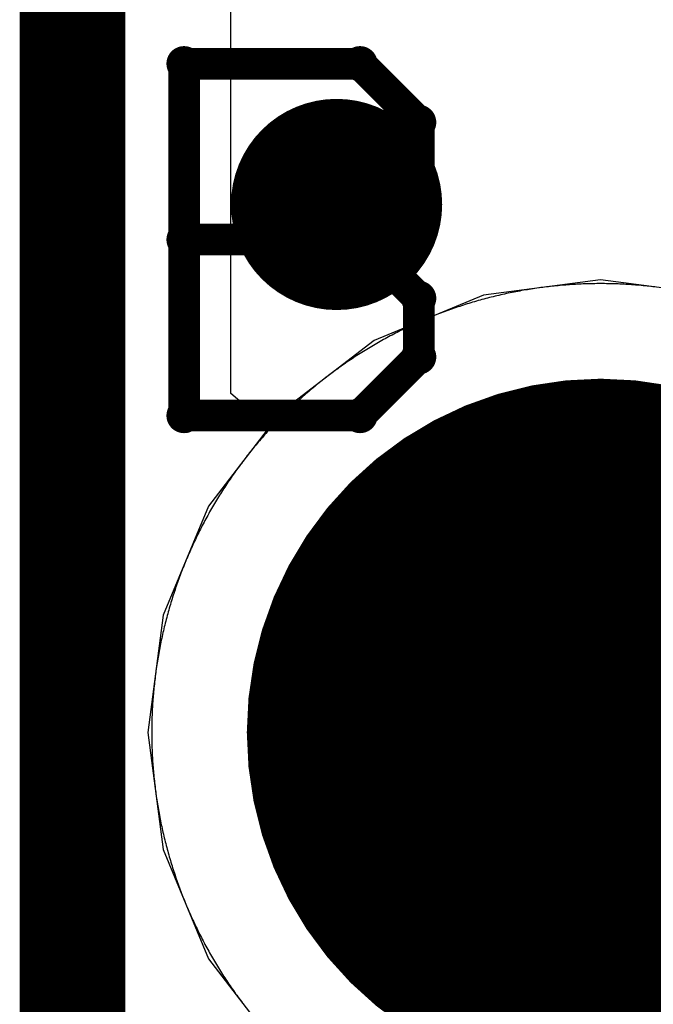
# Model space of a CAD drawing. Extents: x -1.5 to 9, y -3 to 5.
# Tile 131 of 256: x 0.295 to 0.355, y 2.8743 to 2.9675. Entities that reach past the tile are written whole.
import ezdxf

# ---------------------------------------------------------------- set-up
doc = ezdxf.new("R2010")
doc.units = 0
doc.layers.get('0').update_dxf_attribs({"linetype": 'CONTINUOUS'})
for name, color, linetype in [('qfn16-30-34-a_copper_signal_1', 1, 'CONTINUOUS'), ('qfn16-30-34-a_copper_signal_2', 1, 'CONTINUOUS'), ('qfn16-30-34-a_copper_signal_bot', 5, 'CONTINUOUS'), ('qfn16-30-34-a_copper_signal_top', 1, 'CONTINUOUS'), ('qfn16-30-34-a_drawing_1', 1, 'CONTINUOUS'), ('qfn16-30-34-a_drillmap_1', 1, 'CONTINUOUS'), ('qfn16-30-34-a_pth_drill', 1, 'CONTINUOUS'), ('qfn16-30-34-a_soldermask_bot', 1, 'CONTINUOUS'), ('qfn16-30-34-a_soldermask_top', 1, 'CONTINUOUS')]:
    doc.layers.add(name, color=color, linetype=linetype)

# ---------------------------------------------------------------- blocks, each defined once
blk = doc.blocks.new('D24')
at = {"const_width": 0.0325}
blk.add_lwpolyline([(-0.01625, 0, 1), (0.01625, 0, 1)], format="xyb", close=True, dxfattribs=at)
blk = doc.blocks.new('D29')
at = {"const_width": 0.01}
blk.add_lwpolyline([(-0.005, 0, 1), (0.005, 0, 1)], format="xyb", close=True, dxfattribs=at)
blk = doc.blocks.new('D38')
at = {"const_width": 0.0335}
blk.add_lwpolyline([(-0.01675, 0, 1), (0.01675, 0, 1)], format="xyb", close=True, dxfattribs=at)
blk = doc.blocks.new('D60')
at = {"const_width": 0.0225}
blk.add_lwpolyline([(-0.01125, 0, 1), (0.01125, 0, 1)], format="xyb", close=True, dxfattribs=at)
blk = doc.blocks.new('D64')
at = {"const_width": 0.005}
blk.add_lwpolyline([(-0.0025, 0, 1), (0.0025, 0, 1)], format="xyb", close=True, dxfattribs=at)
blk = doc.blocks.new('D69')
at = {"const_width": 0.001667}
blk.add_lwpolyline([(-0.000833, 0, 1), (0.000833, 0, 1)], format="xyb", close=True, dxfattribs=at)
blk = doc.blocks.new('D44')
at = {"const_width": 0.0025}
blk.add_lwpolyline([(-0.00125, 0, 1), (0.00125, 0, 1)], format="xyb", close=True, dxfattribs=at)

msp = doc.modelspace()

# ---------------------------------------------------------------- linework, layer by layer
at = {"layer": 'qfn16-30-34-a_copper_signal_1', "color": 1}
for points in [[(0.35, 2.9425), (0.349817, 2.9425), (0.349633, 2.942499), (0.34945, 2.942497), (0.349266, 2.942494), (0.349083, 2.94249), (0.3489, 2.942486), (0.348716, 2.942481), (0.348533, 2.942475), (0.34835, 2.942468), (0.348166, 2.942461), (0.347983, 2.942452), (0.3478, 2.942443), (0.347617, 2.942433), (0.347434, 2.942423), (0.347251, 2.942411), (0.347068, 2.942399), (0.346885, 2.942386), (0.346702, 2.942372), (0.346519, 2.942357), (0.346337, 2.942342), (0.346154, 2.942326), (0.345971, 2.942309), (0.345789, 2.942291), (0.345606, 2.942272), (0.345424, 2.942253), (0.345241, 2.942233), (0.345059, 2.942212), (0.344877, 2.94219), (0.344695, 2.942168), (0.344513, 2.942144), (0.344331, 2.94212), (0.34415, 2.942095), (0.343968, 2.94207), (0.343787, 2.942044), (0.343605, 2.942016), (0.343424, 2.941988), (0.343243, 2.941959), (0.343062, 2.94193), (0.342881, 2.9419), (0.3427, 2.941869), (0.34252, 2.941837), (0.342339, 2.941804), (0.342159, 2.941771), (0.341979, 2.941736), (0.341799, 2.941701), (0.341619, 2.941666), (0.341439, 2.941629), (0.341259, 2.941592), (0.34108, 2.941553), (0.340901, 2.941515), (0.340722, 2.941475), (0.340543, 2.941434), (0.340364, 2.941393), (0.340186, 2.941351), (0.340007, 2.941309), (0.339829, 2.941265), (0.339651, 2.941221), (0.339473, 2.941176), (0.339296, 2.94113), (0.339118, 2.941083), (0.338941, 2.941036), (0.338764, 2.940988), (0.338587, 2.940939), (0.338411, 2.94089), (0.338235, 2.940839), (0.338058, 2.940788), (0.337882, 2.940736), (0.337707, 2.940683), (0.337531, 2.94063), (0.337356, 2.940576), (0.337181, 2.940521), (0.337006, 2.940465), (0.336832, 2.940409), (0.336658, 2.940351), (0.336484, 2.940294), (0.33631, 2.940235), (0.336136, 2.940175), (0.335963, 2.940115), (0.33579, 2.940054), (0.335617, 2.939992), (0.335445, 2.93993), (0.335273, 2.939867), (0.335101, 2.939803), (0.334929, 2.939738), (0.334758, 2.939673), (0.334587, 2.939607), (0.334416, 2.93954), (0.334246, 2.939472), (0.334075, 2.939404), (0.333906, 2.939335), (0.333736, 2.939265), (0.333567, 2.939194), (0.333398, 2.939123), (0.333229, 2.939051), (0.333061, 2.938978), (0.332893, 2.938905), (0.332725, 2.938831), (0.332557, 2.938756), (0.33239, 2.93868), (0.332224, 2.938604), (0.332057, 2.938527), (0.331891, 2.938449), (0.331725, 2.93837), (0.33156, 2.938291), (0.331395, 2.938211), (0.33123, 2.938131), (0.331066, 2.938049), (0.330902, 2.937967), (0.330738, 2.937885), (0.330575, 2.937801), (0.330412, 2.937717), (0.330249, 2.937632), (0.330087, 2.937546), (0.329925, 2.93746), (0.329764, 2.937373), (0.329603, 2.937285), (0.329442, 2.937197), (0.329282, 2.937108), (0.329122, 2.937018), (0.328962, 2.936928), (0.328803, 2.936837), (0.328644, 2.936745), (0.328486, 2.936652), (0.328328, 2.936559), (0.32817, 2.936465), (0.328013, 2.936371), (0.327856, 2.936276), (0.3277, 2.93618), (0.327544, 2.936083), (0.327389, 2.935986), (0.327233, 2.935888), (0.327079, 2.935789), (0.326925, 2.93569), (0.326771, 2.93559), (0.326617, 2.93549), (0.326464, 2.935388), (0.326312, 2.935287), (0.32616, 2.935184), (0.326008, 2.935081), (0.325857, 2.934977), (0.325707, 2.934872), (0.325556, 2.934767), (0.325406, 2.934661), (0.325257, 2.934555), (0.325108, 2.934448), (0.32496, 2.93434), (0.324812, 2.934232), (0.324664, 2.934123), (0.324517, 2.934013), (0.324371, 2.933903), (0.324225, 2.933792), (0.324079, 2.93368), (0.323934, 2.933568), (0.323789, 2.933455), (0.323645, 2.933342), (0.323502, 2.933228), (0.323358, 2.933113), (0.323216, 2.932998), (0.323074, 2.932882), (0.322932, 2.932766), (0.322791, 2.932648), (0.32265, 2.932531), (0.32251, 2.932412), (0.32237, 2.932294), (0.322231, 2.932174), (0.322093, 2.932054), (0.321955, 2.931933), (0.321817, 2.931812), (0.32168, 2.93169), (0.321544, 2.931567), (0.321408, 2.931444), (0.321272, 2.931321), (0.321137, 2.931196), (0.321003, 2.931072), (0.320869, 2.930946), (0.320736, 2.93082), (0.320603, 2.930693), (0.320471, 2.930566), (0.320339, 2.930439), (0.320208, 2.93031), (0.320078, 2.930182), (0.319948, 2.930052), (0.319818, 2.929922), (0.31969, 2.929792), (0.319561, 2.92966), (0.319434, 2.929529), (0.319307, 2.929397), (0.31918, 2.929264), (0.319054, 2.929131), (0.318928, 2.928997), (0.318804, 2.928863), (0.318679, 2.928728), (0.318556, 2.928592), (0.318433, 2.928456), (0.31831, 2.92832), (0.318188, 2.928183), (0.318067, 2.928045), (0.317946, 2.927907), (0.317826, 2.927769), (0.317707, 2.92763), (0.317588, 2.92749), (0.317469, 2.92735), (0.317351, 2.927209), (0.317234, 2.927068), (0.317118, 2.926926), (0.317002, 2.926784), (0.316887, 2.926642), (0.316772, 2.926498), (0.316658, 2.926355), (0.316545, 2.926211), (0.316432, 2.926066), (0.31632, 2.925921), (0.316208, 2.925775), (0.316097, 2.925629), (0.315987, 2.925483), (0.315877, 2.925336), (0.315768, 2.925188), (0.31566, 2.92504), (0.315552, 2.924892), (0.315445, 2.924743), (0.315339, 2.924594), (0.315233, 2.924444), (0.315128, 2.924294), (0.315023, 2.924143), (0.314919, 2.923992), (0.314816, 2.92384), (0.314714, 2.923688), (0.314612, 2.923535), (0.31451, 2.923383), (0.31441, 2.923229), (0.31431, 2.923075), (0.314211, 2.922921), (0.314112, 2.922767), (0.314014, 2.922611), (0.313917, 2.922456), (0.31382, 2.9223), (0.313724, 2.922144), (0.313629, 2.921987), (0.313535, 2.92183), (0.313441, 2.921672), (0.313348, 2.921514), (0.313255, 2.921356), (0.313163, 2.921197), (0.313072, 2.921038), (0.312982, 2.920878), (0.312892, 2.920718), (0.312803, 2.920558), (0.312714, 2.920397), (0.312627, 2.920236), (0.31254, 2.920075), (0.312454, 2.919913), (0.312368, 2.919751), (0.312283, 2.919588), (0.312199, 2.919425), (0.312115, 2.919262), (0.312033, 2.919098), (0.311951, 2.918934), (0.311869, 2.91877), (0.311789, 2.918605), (0.311709, 2.91844), (0.31163, 2.918275), (0.311551, 2.918109), (0.311473, 2.917943), (0.311396, 2.917776), (0.31132, 2.91761), (0.311244, 2.917443), (0.311169, 2.917275), (0.311095, 2.917107), (0.311022, 2.916939), (0.310949, 2.916771), (0.310877, 2.916602), (0.310806, 2.916433), (0.310735, 2.916264), (0.310665, 2.916095), (0.310596, 2.915925), (0.310528, 2.915754), (0.31046, 2.915584), (0.310393, 2.915413), (0.310327, 2.915242), (0.310262, 2.915071), (0.310197, 2.914899), (0.310133, 2.914727), (0.31007, 2.914555), (0.310007, 2.914383), (0.309946, 2.91421), (0.309885, 2.914037), (0.309825, 2.913864), (0.309765, 2.91369), (0.309707, 2.913516), (0.309649, 2.913342), (0.309591, 2.913168), (0.309535, 2.912994), (0.309479, 2.912819), (0.309424, 2.912644), (0.30937, 2.912469), (0.309317, 2.912293), (0.309264, 2.912118), (0.309212, 2.911942), (0.309161, 2.911765), (0.309111, 2.911589), (0.309061, 2.911413), (0.309012, 2.911236), (0.308964, 2.911059), (0.308917, 2.910882), (0.30887, 2.910704), (0.308824, 2.910527), (0.308779, 2.910349), (0.308735, 2.910171), (0.308691, 2.909993), (0.308649, 2.909814), (0.308607, 2.909636), (0.308565, 2.909457), (0.308525, 2.909278), (0.308485, 2.909099), (0.308447, 2.90892), (0.308408, 2.908741), (0.308371, 2.908561), (0.308334, 2.908381), (0.308299, 2.908201), (0.308264, 2.908021), (0.308229, 2.907841), (0.308196, 2.907661), (0.308163, 2.90748), (0.308132, 2.9073), (0.3081, 2.907119), (0.30807, 2.906938), (0.308041, 2.906757), (0.308012, 2.906576), (0.307984, 2.906395), (0.307957, 2.906213), (0.30793, 2.906032), (0.307904, 2.90585), (0.30788, 2.905669), (0.307856, 2.905487), (0.307832, 2.905305), (0.30781, 2.905123), (0.307788, 2.904941), (0.307767, 2.904758), (0.307747, 2.904576), (0.307728, 2.904394), (0.307709, 2.904211), (0.307691, 2.904029), (0.307674, 2.903846), (0.307658, 2.903664), (0.307643, 2.903481), (0.307628, 2.903298), (0.307614, 2.903115), (0.307601, 2.902932), (0.307589, 2.902749), (0.307577, 2.902566), (0.307567, 2.902383), (0.307557, 2.9022), (0.307548, 2.902017), (0.307539, 2.901834), (0.307532, 2.90165), (0.307525, 2.901467), (0.307519, 2.901284), (0.307514, 2.9011), (0.30751, 2.900917), (0.307506, 2.900734), (0.307503, 2.90055), (0.307502, 2.900367), (0.3075, 2.900183), (0.3075, 2.9), (0.3075, 2.899817), (0.307502, 2.899633), (0.307503, 2.89945), (0.307506, 2.899266), (0.30751, 2.899083), (0.307514, 2.8989), (0.307519, 2.898716), (0.307525, 2.898533), (0.307532, 2.89835), (0.307539, 2.898166), (0.307548, 2.897983), (0.307557, 2.8978), (0.307567, 2.897617), (0.307577, 2.897434), (0.307589, 2.897251), (0.307601, 2.897068), (0.307614, 2.896885), (0.307628, 2.896702), (0.307643, 2.896519), (0.307658, 2.896336), (0.307674, 2.896154), (0.307691, 2.895971), (0.307709, 2.895789), (0.307728, 2.895606), (0.307747, 2.895424), (0.307767, 2.895242), (0.307788, 2.895059), (0.30781, 2.894877), (0.307832, 2.894695), (0.307856, 2.894513), (0.30788, 2.894331), (0.307904, 2.89415), (0.30793, 2.893968), (0.307957, 2.893787), (0.307984, 2.893605), (0.308012, 2.893424), (0.308041, 2.893243), (0.30807, 2.893062), (0.3081, 2.892881), (0.308132, 2.8927), (0.308163, 2.89252), (0.308196, 2.892339), (0.308229, 2.892159), (0.308264, 2.891979), (0.308299, 2.891799), (0.308334, 2.891619), (0.308371, 2.891439), (0.308408, 2.891259), (0.308447, 2.89108), (0.308485, 2.890901), (0.308525, 2.890722), (0.308565, 2.890543), (0.308607, 2.890364), (0.308649, 2.890186), (0.308691, 2.890007), (0.308735, 2.889829), (0.308779, 2.889651), (0.308824, 2.889473), (0.30887, 2.889296), (0.308917, 2.889118), (0.308964, 2.888941), (0.309012, 2.888764), (0.309061, 2.888587), (0.309111, 2.888411), (0.309161, 2.888235), (0.309212, 2.888058), (0.309264, 2.887882), (0.309317, 2.887707), (0.30937, 2.887531), (0.309424, 2.887356), (0.309479, 2.887181), (0.309535, 2.887006), (0.309591, 2.886832), (0.309649, 2.886658), (0.309707, 2.886484), (0.309765, 2.88631), (0.309825, 2.886136), (0.309885, 2.885963), (0.309946, 2.88579), (0.310007, 2.885617), (0.31007, 2.885445), (0.310133, 2.885273), (0.310197, 2.885101), (0.310262, 2.884929), (0.310327, 2.884758), (0.310393, 2.884587), (0.31046, 2.884416), (0.310528, 2.884246), (0.310596, 2.884075), (0.310665, 2.883905), (0.310735, 2.883736), (0.310806, 2.883567), (0.310877, 2.883398), (0.310949, 2.883229), (0.311022, 2.883061), (0.311095, 2.882893), (0.311169, 2.882725), (0.311244, 2.882557), (0.31132, 2.88239), (0.311396, 2.882224), (0.311473, 2.882057), (0.311551, 2.881891), (0.31163, 2.881725), (0.311709, 2.88156), (0.311789, 2.881395), (0.311869, 2.88123), (0.311951, 2.881066), (0.312033, 2.880902), (0.312115, 2.880738), (0.312199, 2.880575), (0.312283, 2.880412), (0.312368, 2.880249), (0.312454, 2.880087), (0.31254, 2.879925), (0.312627, 2.879764), (0.312714, 2.879603), (0.312803, 2.879442), (0.312892, 2.879282), (0.312982, 2.879122), (0.313072, 2.878962), (0.313163, 2.878803), (0.313255, 2.878644), (0.313348, 2.878486), (0.313441, 2.878328), (0.313535, 2.87817), (0.313629, 2.878013), (0.313724, 2.877856), (0.31382, 2.8777), (0.313917, 2.877544), (0.314014, 2.877389), (0.314112, 2.877233), (0.314211, 2.877079), (0.31431, 2.876925), (0.31441, 2.876771), (0.31451, 2.876617), (0.314612, 2.876465), (0.314714, 2.876312), (0.314816, 2.87616), (0.314919, 2.876008), (0.315023, 2.875857), (0.315128, 2.875706), (0.315233, 2.875556), (0.315339, 2.875406), (0.315445, 2.875257), (0.315552, 2.875108), (0.31566, 2.87496), (0.315768, 2.874812), (0.315877, 2.874664), (0.315987, 2.874517), (0.316097, 2.874371), (0.316208, 2.874225)], [(0.355123, 2.94219), (0.354941, 2.942212), (0.354759, 2.942233), (0.354576, 2.942253), (0.354394, 2.942272), (0.354211, 2.942291), (0.354029, 2.942309), (0.353846, 2.942326), (0.353663, 2.942342), (0.353481, 2.942357), (0.353298, 2.942372), (0.353115, 2.942386), (0.352932, 2.942399), (0.352749, 2.942411), (0.352566, 2.942423), (0.352383, 2.942433), (0.3522, 2.942443), (0.352017, 2.942452), (0.351834, 2.942461), (0.35165, 2.942468), (0.351467, 2.942475), (0.351284, 2.942481), (0.3511, 2.942486), (0.350917, 2.94249), (0.350734, 2.942494), (0.35055, 2.942497), (0.350367, 2.942499), (0.350183, 2.9425), (0.35, 2.9425)]]:
    msp.add_lwpolyline(points, dxfattribs=at)
at = {"layer": 'qfn16-30-34-a_copper_signal_2', "color": 1, "const_width": 0.01}
msp.add_lwpolyline([(0.3, 3.265), (0.3, 2.025)], dxfattribs=at)
at = {"layer": 'qfn16-30-34-a_copper_signal_2', "color": 1}
msp.add_lwpolyline([(0.355123, 2.94219), (0.354941, 2.942212), (0.354759, 2.942233), (0.354576, 2.942253), (0.354394, 2.942272), (0.354211, 2.942291), (0.354029, 2.942309), (0.353846, 2.942326), (0.353663, 2.942342), (0.353481, 2.942357), (0.353298, 2.942372), (0.353115, 2.942386), (0.352932, 2.942399), (0.352749, 2.942411), (0.352566, 2.942423), (0.352383, 2.942433), (0.3522, 2.942443), (0.352017, 2.942452), (0.351834, 2.942461), (0.35165, 2.942468), (0.351467, 2.942475), (0.351284, 2.942481), (0.3511, 2.942486), (0.350917, 2.94249), (0.350734, 2.942494), (0.35055, 2.942497), (0.350367, 2.942499), (0.350183, 2.9425), (0.35, 2.9425), (0.349817, 2.9425), (0.349633, 2.942499), (0.34945, 2.942497), (0.349266, 2.942494), (0.349083, 2.94249), (0.3489, 2.942486), (0.348716, 2.942481), (0.348533, 2.942475), (0.34835, 2.942468), (0.348166, 2.942461), (0.347983, 2.942452), (0.3478, 2.942443), (0.347617, 2.942433), (0.347434, 2.942423), (0.347251, 2.942411), (0.347068, 2.942399), (0.346885, 2.942386), (0.346702, 2.942372), (0.346519, 2.942357), (0.346337, 2.942342), (0.346154, 2.942326), (0.345971, 2.942309), (0.345789, 2.942291), (0.345606, 2.942272), (0.345424, 2.942253), (0.345241, 2.942233), (0.345059, 2.942212), (0.344877, 2.94219), (0.344695, 2.942168), (0.344513, 2.942144), (0.344331, 2.94212), (0.34415, 2.942095), (0.343968, 2.94207), (0.343787, 2.942044), (0.343605, 2.942016), (0.343424, 2.941988), (0.343243, 2.941959), (0.343062, 2.94193), (0.342881, 2.9419), (0.3427, 2.941869), (0.34252, 2.941837), (0.342339, 2.941804), (0.342159, 2.941771), (0.341979, 2.941736), (0.341799, 2.941701), (0.341619, 2.941666), (0.341439, 2.941629), (0.341259, 2.941592), (0.34108, 2.941553), (0.340901, 2.941515), (0.340722, 2.941475), (0.340543, 2.941434), (0.340364, 2.941393), (0.340186, 2.941351), (0.340007, 2.941309), (0.339829, 2.941265), (0.339651, 2.941221), (0.339473, 2.941176), (0.339296, 2.94113), (0.339118, 2.941083), (0.338941, 2.941036), (0.338764, 2.940988), (0.338587, 2.940939), (0.338411, 2.94089), (0.338235, 2.940839), (0.338058, 2.940788), (0.337882, 2.940736), (0.337707, 2.940683), (0.337531, 2.94063), (0.337356, 2.940576), (0.337181, 2.940521), (0.337006, 2.940465), (0.336832, 2.940409), (0.336658, 2.940351), (0.336484, 2.940294), (0.33631, 2.940235), (0.336136, 2.940175), (0.335963, 2.940115), (0.33579, 2.940054), (0.335617, 2.939992), (0.335445, 2.93993), (0.335273, 2.939867), (0.335101, 2.939803), (0.334929, 2.939738), (0.334758, 2.939673), (0.334587, 2.939607), (0.334416, 2.93954), (0.334246, 2.939472), (0.334075, 2.939404), (0.333906, 2.939335), (0.333736, 2.939265), (0.333567, 2.939194), (0.333398, 2.939123), (0.333229, 2.939051), (0.333061, 2.938978), (0.332893, 2.938905), (0.332725, 2.938831), (0.332557, 2.938756), (0.33239, 2.93868), (0.332224, 2.938604), (0.332057, 2.938527), (0.331891, 2.938449), (0.331725, 2.93837), (0.33156, 2.938291), (0.331395, 2.938211), (0.33123, 2.938131), (0.331066, 2.938049), (0.330902, 2.937967), (0.330738, 2.937885), (0.330575, 2.937801), (0.330412, 2.937717), (0.330249, 2.937632), (0.330087, 2.937546), (0.329925, 2.93746), (0.329764, 2.937373), (0.329603, 2.937285), (0.329442, 2.937197), (0.329282, 2.937108), (0.329122, 2.937018), (0.328962, 2.936928), (0.328803, 2.936837), (0.328644, 2.936745), (0.328486, 2.936652), (0.328328, 2.936559), (0.32817, 2.936465), (0.328013, 2.936371), (0.327856, 2.936276), (0.3277, 2.93618), (0.327544, 2.936083), (0.327389, 2.935986), (0.327233, 2.935888), (0.327079, 2.935789), (0.326925, 2.93569), (0.326771, 2.93559), (0.326617, 2.93549), (0.326464, 2.935388), (0.326312, 2.935287), (0.32616, 2.935184), (0.326008, 2.935081), (0.325857, 2.934977), (0.325707, 2.934872), (0.325556, 2.934767), (0.325406, 2.934661), (0.325257, 2.934555), (0.325108, 2.934448), (0.32496, 2.93434), (0.324812, 2.934232), (0.324664, 2.934123), (0.324517, 2.934013), (0.324371, 2.933903), (0.324225, 2.933792), (0.324079, 2.93368), (0.323934, 2.933568), (0.323789, 2.933455), (0.323645, 2.933342), (0.323502, 2.933228), (0.323358, 2.933113), (0.323216, 2.932998), (0.323074, 2.932882), (0.322932, 2.932766), (0.322791, 2.932648), (0.32265, 2.932531), (0.32251, 2.932412), (0.32237, 2.932294), (0.322231, 2.932174), (0.322093, 2.932054), (0.321955, 2.931933), (0.321817, 2.931812), (0.32168, 2.93169), (0.321544, 2.931567), (0.321408, 2.931444), (0.321272, 2.931321), (0.321137, 2.931196), (0.321003, 2.931072), (0.320869, 2.930946), (0.320736, 2.93082), (0.320603, 2.930693), (0.320471, 2.930566), (0.320339, 2.930439), (0.320208, 2.93031), (0.320078, 2.930182), (0.32, 2.930104), (0.318738, 2.930125), (0.317672, 2.93019), (0.317545, 2.930206), (0.317466, 2.930221), (0.317353, 2.930251), (0.317259, 2.930284), (0.317166, 2.930324), (0.317069, 2.930375), (0.316976, 2.930433), (0.316886, 2.9305), (0.315, 2.93211), (0.315, 3.2225)], dxfattribs=at)
at = {"layer": 'qfn16-30-34-a_copper_signal_bot', "color": 5}
for points in [[(0.35, 2.942867), (0.338905, 2.941406), (0.328567, 2.937124), (0.319689, 2.930311), (0.312876, 2.921433), (0.308594, 2.911095), (0.307133, 2.9), (0.308594, 2.888905), (0.312876, 2.878567), (0.319689, 2.869689)], [(0.380311, 2.869689), (0.387124, 2.878567), (0.391406, 2.888905), (0.392867, 2.9), (0.391406, 2.911095), (0.387124, 2.921433), (0.380311, 2.930311), (0.371433, 2.937124), (0.361095, 2.941406), (0.35, 2.942867)]]:
    msp.add_lwpolyline(points, dxfattribs=at)
at = {"layer": 'qfn16-30-34-a_copper_signal_top', "color": 1}
for points in [[(0.35, 2.9425), (0.349817, 2.9425), (0.349633, 2.942499), (0.34945, 2.942497), (0.349266, 2.942494), (0.349083, 2.94249), (0.3489, 2.942486), (0.348716, 2.942481), (0.348533, 2.942475), (0.34835, 2.942468), (0.348166, 2.942461), (0.347983, 2.942452), (0.3478, 2.942443), (0.347617, 2.942433), (0.347434, 2.942423), (0.347251, 2.942411), (0.347068, 2.942399), (0.346885, 2.942386), (0.346702, 2.942372), (0.346519, 2.942357), (0.346337, 2.942342), (0.346154, 2.942326), (0.345971, 2.942309), (0.345789, 2.942291), (0.345606, 2.942272), (0.345424, 2.942253), (0.345241, 2.942233), (0.345059, 2.942212), (0.344877, 2.94219), (0.344695, 2.942168), (0.344513, 2.942144), (0.344331, 2.94212), (0.34415, 2.942095), (0.343968, 2.94207), (0.343787, 2.942044), (0.343605, 2.942016), (0.343424, 2.941988), (0.343243, 2.941959), (0.343062, 2.94193), (0.342881, 2.9419), (0.3427, 2.941869), (0.34252, 2.941837), (0.342339, 2.941804), (0.342159, 2.941771), (0.341979, 2.941736), (0.341799, 2.941701), (0.341619, 2.941666), (0.341439, 2.941629), (0.341259, 2.941592), (0.34108, 2.941553), (0.340901, 2.941515), (0.340722, 2.941475), (0.340543, 2.941434), (0.340364, 2.941393), (0.340186, 2.941351), (0.340007, 2.941309), (0.339829, 2.941265), (0.339651, 2.941221), (0.339473, 2.941176), (0.339296, 2.94113), (0.339118, 2.941083), (0.338941, 2.941036), (0.338764, 2.940988), (0.338587, 2.940939), (0.338411, 2.94089), (0.338235, 2.940839), (0.338058, 2.940788), (0.337882, 2.940736), (0.337707, 2.940683), (0.337531, 2.94063), (0.337356, 2.940576), (0.337181, 2.940521), (0.337006, 2.940465), (0.336832, 2.940409), (0.336658, 2.940351), (0.336484, 2.940294), (0.33631, 2.940235), (0.336136, 2.940175), (0.335963, 2.940115), (0.33579, 2.940054), (0.335617, 2.939992), (0.335445, 2.93993), (0.335273, 2.939867), (0.335101, 2.939803), (0.334929, 2.939738), (0.334758, 2.939673), (0.334587, 2.939607), (0.334416, 2.93954), (0.334246, 2.939472), (0.334075, 2.939404), (0.333906, 2.939335), (0.333736, 2.939265), (0.333567, 2.939194), (0.333398, 2.939123), (0.333229, 2.939051), (0.333061, 2.938978), (0.332893, 2.938905), (0.332725, 2.938831), (0.332557, 2.938756), (0.33239, 2.93868), (0.332224, 2.938604), (0.332057, 2.938527), (0.331891, 2.938449), (0.331725, 2.93837), (0.33156, 2.938291), (0.331395, 2.938211), (0.33123, 2.938131), (0.331066, 2.938049), (0.330902, 2.937967), (0.330738, 2.937885), (0.330575, 2.937801), (0.330412, 2.937717), (0.330249, 2.937632), (0.330087, 2.937546), (0.329925, 2.93746), (0.329764, 2.937373), (0.329603, 2.937285), (0.329442, 2.937197), (0.329282, 2.937108), (0.329122, 2.937018), (0.328962, 2.936928), (0.328803, 2.936837), (0.328644, 2.936745), (0.328486, 2.936652), (0.328328, 2.936559), (0.32817, 2.936465), (0.328013, 2.936371), (0.327856, 2.936276), (0.3277, 2.93618), (0.327544, 2.936083), (0.327389, 2.935986), (0.327233, 2.935888), (0.327079, 2.935789), (0.326925, 2.93569), (0.326771, 2.93559), (0.326617, 2.93549), (0.326464, 2.935388), (0.326312, 2.935287), (0.32616, 2.935184), (0.326008, 2.935081), (0.325857, 2.934977), (0.325707, 2.934872), (0.325556, 2.934767), (0.325406, 2.934661), (0.325257, 2.934555), (0.325108, 2.934448), (0.32496, 2.93434), (0.324812, 2.934232), (0.324664, 2.934123), (0.324517, 2.934013), (0.324371, 2.933903), (0.324225, 2.933792), (0.324079, 2.93368), (0.323934, 2.933568), (0.323789, 2.933455), (0.323645, 2.933342), (0.323502, 2.933228), (0.323358, 2.933113), (0.323216, 2.932998), (0.323074, 2.932882), (0.322932, 2.932766), (0.322791, 2.932648), (0.32265, 2.932531), (0.32251, 2.932412), (0.32237, 2.932294), (0.322231, 2.932174), (0.322093, 2.932054), (0.321955, 2.931933), (0.321817, 2.931812), (0.32168, 2.93169), (0.321544, 2.931567), (0.321408, 2.931444), (0.321272, 2.931321), (0.321137, 2.931196), (0.321003, 2.931072), (0.320869, 2.930946), (0.320736, 2.93082), (0.320603, 2.930693), (0.320471, 2.930566), (0.320339, 2.930439), (0.320208, 2.93031), (0.320078, 2.930182), (0.319948, 2.930052), (0.319818, 2.929922), (0.31969, 2.929792), (0.319561, 2.92966), (0.319434, 2.929529), (0.319307, 2.929397), (0.31918, 2.929264), (0.319054, 2.929131), (0.318928, 2.928997), (0.318804, 2.928863), (0.318679, 2.928728), (0.318556, 2.928592), (0.318433, 2.928456), (0.31831, 2.92832), (0.318188, 2.928183), (0.318067, 2.928045), (0.317946, 2.927907), (0.317826, 2.927769), (0.317707, 2.92763), (0.317588, 2.92749), (0.317469, 2.92735), (0.317351, 2.927209), (0.317234, 2.927068), (0.317118, 2.926926), (0.317002, 2.926784), (0.316887, 2.926642), (0.316772, 2.926498), (0.316658, 2.926355), (0.316545, 2.926211), (0.316432, 2.926066), (0.31632, 2.925921), (0.316208, 2.925775), (0.316097, 2.925629), (0.315987, 2.925483), (0.315877, 2.925336), (0.315768, 2.925188), (0.31566, 2.92504), (0.315552, 2.924892), (0.315445, 2.924743), (0.315339, 2.924594), (0.315233, 2.924444), (0.315128, 2.924294), (0.315023, 2.924143), (0.314919, 2.923992), (0.314816, 2.92384), (0.314714, 2.923688), (0.314612, 2.923535), (0.31451, 2.923383), (0.31441, 2.923229), (0.31431, 2.923075), (0.314211, 2.922921), (0.314112, 2.922767), (0.314014, 2.922611), (0.313917, 2.922456), (0.31382, 2.9223), (0.313724, 2.922144), (0.313629, 2.921987), (0.313535, 2.92183), (0.313441, 2.921672), (0.313348, 2.921514), (0.313255, 2.921356), (0.313163, 2.921197), (0.313072, 2.921038), (0.312982, 2.920878), (0.312892, 2.920718), (0.312803, 2.920558), (0.312714, 2.920397), (0.312627, 2.920236), (0.31254, 2.920075), (0.312454, 2.919913), (0.312368, 2.919751), (0.312283, 2.919588), (0.312199, 2.919425), (0.312115, 2.919262), (0.312033, 2.919098), (0.311951, 2.918934), (0.311869, 2.91877), (0.311789, 2.918605), (0.311709, 2.91844), (0.31163, 2.918275), (0.311551, 2.918109), (0.311473, 2.917943), (0.311396, 2.917776), (0.31132, 2.91761), (0.311244, 2.917443), (0.311169, 2.917275), (0.311095, 2.917107), (0.311022, 2.916939), (0.310949, 2.916771), (0.310877, 2.916602), (0.310806, 2.916433), (0.310735, 2.916264), (0.310665, 2.916095), (0.310596, 2.915925), (0.310528, 2.915754), (0.31046, 2.915584), (0.310393, 2.915413), (0.310327, 2.915242), (0.310262, 2.915071), (0.310197, 2.914899), (0.310133, 2.914727), (0.31007, 2.914555), (0.310007, 2.914383), (0.309946, 2.91421), (0.309885, 2.914037), (0.309825, 2.913864), (0.309765, 2.91369), (0.309707, 2.913516), (0.309649, 2.913342), (0.309591, 2.913168), (0.309535, 2.912994), (0.309479, 2.912819), (0.309424, 2.912644), (0.30937, 2.912469), (0.309317, 2.912293), (0.309264, 2.912118), (0.309212, 2.911942), (0.309161, 2.911765), (0.309111, 2.911589), (0.309061, 2.911413), (0.309012, 2.911236), (0.308964, 2.911059), (0.308917, 2.910882), (0.30887, 2.910704), (0.308824, 2.910527), (0.308779, 2.910349), (0.308735, 2.910171), (0.308691, 2.909993), (0.308649, 2.909814), (0.308607, 2.909636), (0.308565, 2.909457), (0.308525, 2.909278), (0.308485, 2.909099), (0.308447, 2.90892), (0.308408, 2.908741), (0.308371, 2.908561), (0.308334, 2.908381), (0.308299, 2.908201), (0.308264, 2.908021), (0.308229, 2.907841), (0.308196, 2.907661), (0.308163, 2.90748), (0.308132, 2.9073), (0.3081, 2.907119), (0.30807, 2.906938), (0.308041, 2.906757), (0.308012, 2.906576), (0.307984, 2.906395), (0.307957, 2.906213), (0.30793, 2.906032), (0.307904, 2.90585), (0.30788, 2.905669), (0.307856, 2.905487), (0.307832, 2.905305), (0.30781, 2.905123), (0.307788, 2.904941), (0.307767, 2.904758), (0.307747, 2.904576), (0.307728, 2.904394), (0.307709, 2.904211), (0.307691, 2.904029), (0.307674, 2.903846), (0.307658, 2.903664), (0.307643, 2.903481), (0.307628, 2.903298), (0.307614, 2.903115), (0.307601, 2.902932), (0.307589, 2.902749), (0.307577, 2.902566), (0.307567, 2.902383), (0.307557, 2.9022), (0.307548, 2.902017), (0.307539, 2.901834), (0.307532, 2.90165), (0.307525, 2.901467), (0.307519, 2.901284), (0.307514, 2.9011), (0.30751, 2.900917), (0.307506, 2.900734), (0.307503, 2.90055), (0.307502, 2.900367), (0.3075, 2.900183), (0.3075, 2.9), (0.3075, 2.899817), (0.307502, 2.899633), (0.307503, 2.89945), (0.307506, 2.899266), (0.30751, 2.899083), (0.307514, 2.8989), (0.307519, 2.898716), (0.307525, 2.898533), (0.307532, 2.89835), (0.307539, 2.898166), (0.307548, 2.897983), (0.307557, 2.8978), (0.307567, 2.897617), (0.307577, 2.897434), (0.307589, 2.897251), (0.307601, 2.897068), (0.307614, 2.896885), (0.307628, 2.896702), (0.307643, 2.896519), (0.307658, 2.896336), (0.307674, 2.896154), (0.307691, 2.895971), (0.307709, 2.895789), (0.307728, 2.895606), (0.307747, 2.895424), (0.307767, 2.895242), (0.307788, 2.895059), (0.30781, 2.894877), (0.307832, 2.894695), (0.307856, 2.894513), (0.30788, 2.894331), (0.307904, 2.89415), (0.30793, 2.893968), (0.307957, 2.893787), (0.307984, 2.893605), (0.308012, 2.893424), (0.308041, 2.893243), (0.30807, 2.893062), (0.3081, 2.892881), (0.308132, 2.8927), (0.308163, 2.89252), (0.308196, 2.892339), (0.308229, 2.892159), (0.308264, 2.891979), (0.308299, 2.891799), (0.308334, 2.891619), (0.308371, 2.891439), (0.308408, 2.891259), (0.308447, 2.89108), (0.308485, 2.890901), (0.308525, 2.890722), (0.308565, 2.890543), (0.308607, 2.890364), (0.308649, 2.890186), (0.308691, 2.890007), (0.308735, 2.889829), (0.308779, 2.889651), (0.308824, 2.889473), (0.30887, 2.889296), (0.308917, 2.889118), (0.308964, 2.888941), (0.309012, 2.888764), (0.309061, 2.888587), (0.309111, 2.888411), (0.309161, 2.888235), (0.309212, 2.888058), (0.309264, 2.887882), (0.309317, 2.887707), (0.30937, 2.887531), (0.309424, 2.887356), (0.309479, 2.887181), (0.309535, 2.887006), (0.309591, 2.886832), (0.309649, 2.886658), (0.309707, 2.886484), (0.309765, 2.88631), (0.309825, 2.886136), (0.309885, 2.885963), (0.309946, 2.88579), (0.310007, 2.885617), (0.31007, 2.885445), (0.310133, 2.885273), (0.310197, 2.885101), (0.310262, 2.884929), (0.310327, 2.884758), (0.310393, 2.884587), (0.31046, 2.884416), (0.310528, 2.884246), (0.310596, 2.884075), (0.310665, 2.883905), (0.310735, 2.883736), (0.310806, 2.883567), (0.310877, 2.883398), (0.310949, 2.883229), (0.311022, 2.883061), (0.311095, 2.882893), (0.311169, 2.882725), (0.311244, 2.882557), (0.31132, 2.88239), (0.311396, 2.882224), (0.311473, 2.882057), (0.311551, 2.881891), (0.31163, 2.881725), (0.311709, 2.88156), (0.311789, 2.881395), (0.311869, 2.88123), (0.311951, 2.881066), (0.312033, 2.880902), (0.312115, 2.880738), (0.312199, 2.880575), (0.312283, 2.880412), (0.312368, 2.880249), (0.312454, 2.880087), (0.31254, 2.879925), (0.312627, 2.879764), (0.312714, 2.879603), (0.312803, 2.879442), (0.312892, 2.879282), (0.312982, 2.879122), (0.313072, 2.878962), (0.313163, 2.878803), (0.313255, 2.878644), (0.313348, 2.878486), (0.313441, 2.878328), (0.313535, 2.87817), (0.313629, 2.878013), (0.313724, 2.877856), (0.31382, 2.8777), (0.313917, 2.877544), (0.314014, 2.877389), (0.314112, 2.877233), (0.314211, 2.877079), (0.31431, 2.876925), (0.31441, 2.876771), (0.31451, 2.876617), (0.314612, 2.876465), (0.314714, 2.876312), (0.314816, 2.87616), (0.314919, 2.876008), (0.315023, 2.875857), (0.315128, 2.875706), (0.315233, 2.875556), (0.315339, 2.875406), (0.315445, 2.875257), (0.315552, 2.875108), (0.31566, 2.87496), (0.315768, 2.874812), (0.315877, 2.874664), (0.315987, 2.874517), (0.316097, 2.874371), (0.316208, 2.874225)], [(0.355123, 2.94219), (0.354941, 2.942212), (0.354759, 2.942233), (0.354576, 2.942253), (0.354394, 2.942272), (0.354211, 2.942291), (0.354029, 2.942309), (0.353846, 2.942326), (0.353663, 2.942342), (0.353481, 2.942357), (0.353298, 2.942372), (0.353115, 2.942386), (0.352932, 2.942399), (0.352749, 2.942411), (0.352566, 2.942423), (0.352383, 2.942433), (0.3522, 2.942443), (0.352017, 2.942452), (0.351834, 2.942461), (0.35165, 2.942468), (0.351467, 2.942475), (0.351284, 2.942481), (0.3511, 2.942486), (0.350917, 2.94249), (0.350734, 2.942494), (0.35055, 2.942497), (0.350367, 2.942499), (0.350183, 2.9425), (0.35, 2.9425)]]:
    msp.add_lwpolyline(points, dxfattribs=at)
at = {"layer": 'qfn16-30-34-a_drawing_1', "color": 1, "const_width": 0.003}
for points in [[(0.310559, 2.963328), (0.310559, 2.930006)], [(0.327221, 2.963328), (0.310559, 2.963328)], [(0.332774, 2.957774), (0.327221, 2.963328)], [(0.332774, 2.952221), (0.332774, 2.957774)], [(0.327221, 2.946667), (0.332774, 2.952221)], [(0.327221, 2.946667), (0.310559, 2.946667)], [(0.310559, 2.946667), (0.327221, 2.946667)], [(0.332774, 2.941113), (0.327221, 2.946667)], [(0.332774, 2.935559), (0.332774, 2.941113)], [(0.327221, 2.930006), (0.332774, 2.935559)], [(0.310559, 2.930006), (0.327221, 2.930006)], [(0.357774, 2.913328), (0.346667, 2.913328)], [(0.346667, 2.913328), (0.352221, 2.913328)], [(0.352221, 2.913328), (0.352221, 2.885559)], [(0.341113, 2.880006), (0.335559, 2.885559)], [(0.352221, 2.885559), (0.346667, 2.880006)], [(0.346667, 2.880006), (0.341113, 2.880006)]]:
    msp.add_lwpolyline(points, dxfattribs=at)
at = {"layer": 'qfn16-30-34-a_drillmap_1', "color": 1, "const_width": 0.005}
for points in [[(0.325, 2.945), (0.325, 2.955)], [(0.32, 2.95), (0.33, 2.95)], [(0.35, 2.8775), (0.35, 2.9225)], [(0.3275, 2.9), (0.3725, 2.9)]]:
    msp.add_lwpolyline(points, dxfattribs=at)

# ---------------------------------------------------------------- block references
at = {"layer": 'qfn16-30-34-a_copper_signal_1'}
for name, p in [('D29', (0.325, 2.95)), ('D24', (0.35, 2.9))]:
    msp.add_blockref(name, p, dxfattribs=at)
at = {"layer": 'qfn16-30-34-a_copper_signal_2'}
for name, p in [('D29', (0.325, 2.95)), ('D24', (0.35, 2.9))]:
    msp.add_blockref(name, p, dxfattribs=at)
at = {"layer": 'qfn16-30-34-a_copper_signal_bot'}
for name, p in [('D29', (0.325, 2.95)), ('D24', (0.35, 2.9))]:
    msp.add_blockref(name, p, dxfattribs=at)
at = {"layer": 'qfn16-30-34-a_copper_signal_top'}
for name, p in [('D29', (0.325, 2.95)), ('D24', (0.35, 2.9))]:
    msp.add_blockref(name, p, dxfattribs=at)
at = {"layer": 'qfn16-30-34-a_drawing_1'}
for p in [(0.310559, 2.963328), (0.310559, 2.963328), (0.327221, 2.963328), (0.332774, 2.957774), (0.332774, 2.952221), (0.310559, 2.946667), (0.327221, 2.946667), (0.327221, 2.946667), (0.332774, 2.941113), (0.332774, 2.935559), (0.310559, 2.930006), (0.327221, 2.930006), (0.346667, 2.913328), (0.352221, 2.913328), (0.335559, 2.885559), (0.352221, 2.885559), (0.341113, 2.880006), (0.346667, 2.880006)]:
    msp.add_blockref('D69', p, dxfattribs=at)
at = {"layer": 'qfn16-30-34-a_drillmap_1'}
for p in [(0.325, 2.955), (0.32, 2.95), (0.33, 2.95), (0.325, 2.945), (0.35, 2.9225), (0.3275, 2.9), (0.35, 2.8775)]:
    msp.add_blockref('D44', p, dxfattribs=at)
at = {"layer": 'qfn16-30-34-a_pth_drill'}
for name, p in [('D64', (0.325, 2.95)), ('D60', (0.35, 2.9))]:
    msp.add_blockref(name, p, dxfattribs=at)
at = {"layer": 'qfn16-30-34-a_soldermask_bot'}
msp.add_blockref('D38', (0.35, 2.9), dxfattribs=at)
at = {"layer": 'qfn16-30-34-a_soldermask_top'}
msp.add_blockref('D38', (0.35, 2.9), dxfattribs=at)

doc.saveas('drawing.dxf')
